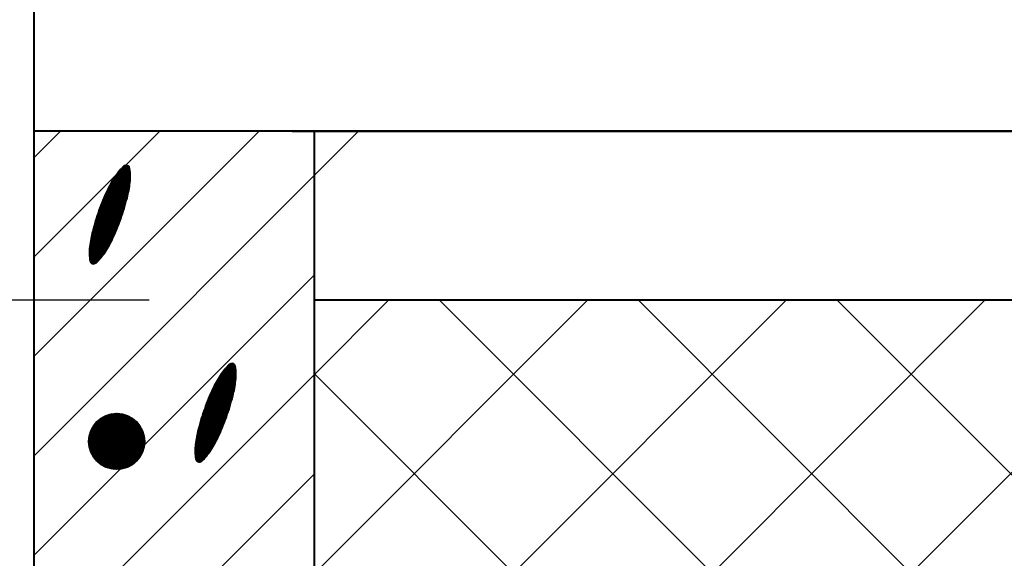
# Model space of a CAD drawing. Header units: millimetres. Extents: x -3143211 to -2549809, y 1060331 to 1394375.
# Tile 65 of 145: x -3026857 to -3024336, y 1107988 to 1109367. Entities that reach past the tile are written whole.
import ezdxf

# ---------------------------------------------------------------- set-up
doc = ezdxf.new("R2010")
doc.units = ezdxf.units.MM
doc.layers.add('8', color=2, linetype='Continuous')

msp = doc.modelspace()

# ---------------------------------------------------------------- linework, layer by layer
at = {"lineweight": 40}
for p, q in [((-3026819.72051, 1106633.83963), (-3026819.72051, 1110521.83963)), ((-3026819.72051, 1109081.83963), (-3018323.72051, 1109081.83963)), ((-3026159.57873, 1109081.53908), (-3019046.40657, 1109081.53908)), ((-3026102.40657, 1105121.53908), (-3026102.40657, 1109081.53908)), ((-3026102.40657, 1108649.53908), (-3019046.40657, 1108649.53908))]:
    msp.add_line(p, q, dxfattribs=at)
at = {"color": 188}
for p, q in [((-3026819.72051, 1109014.19552), (-3026752.0764, 1109081.83963)), ((-3026819.72051, 1108759.63708), (-3026497.51796, 1109081.83963)), ((-3026819.72051, 1108505.07864), (-3026242.95952, 1109081.83963)), ((-3026819.72051, 1108250.5202), (-3025988.40108, 1109081.83963)), ((-3026573.27677, 1108970.74053), (-3026597.60127, 1108985.32583)), ((-3026573.39041, 1108972.90746), (-3026596.29159, 1108986.63932)), ((-3026573.54183, 1108975.09703), (-3026594.95859, 1108987.93881)), ((-3026573.73238, 1108977.31007), (-3026593.602, 1108989.22417)), ((-3026573.96352, 1108979.54745), (-3026592.22153, 1108990.49521)), ((-3026574.23685, 1108981.81013), (-3026590.81491, 1108991.75057)), ((-3026574.55412, 1108984.09916), (-3026589.18181, 1108992.87012)), ((-3026574.93664, 1108986.42731), (-3026587.09142, 1108993.71547)), ((-3026576.00737, 1108989.16812), (-3026584.16937, 1108994.06216)), ((-3026576.1939, 1108934.71155), (-3026617.44109, 1108959.44393)), ((-3026575.87759, 1108936.62067), (-3026616.49502, 1108960.97544)), ((-3026575.57256, 1108938.53656), (-3026615.53991, 1108962.50153)), ((-3026575.27889, 1108940.45925), (-3026614.5757, 1108964.02216)), ((-3026574.99667, 1108942.38881), (-3026613.59535, 1108965.53311)), ((-3026574.72598, 1108944.32529), (-3026612.59374, 1108967.03132)), ((-3026574.46694, 1108946.26875), (-3026611.57083, 1108968.51675)), ((-3026574.21962, 1108948.21924), (-3026610.52657, 1108969.98938)), ((-3026573.98545, 1108950.17761), (-3026609.46088, 1108971.44916)), ((-3026573.77657, 1108952.15115), (-3026608.37368, 1108972.89605)), ((-3026573.59641, 1108954.14191), (-3026607.26489, 1108974.32999)), ((-3026573.44562, 1108956.15028), (-3026606.13439, 1108975.75091)), ((-3026573.32487, 1108958.17666), (-3026604.98206, 1108977.15875)), ((-3026573.23491, 1108960.2215), (-3026603.80778, 1108978.55342)), ((-3026573.17653, 1108962.28528), (-3026602.61139, 1108979.93483)), ((-3026573.15057, 1108964.3685), (-3026601.39273, 1108981.30289)), ((-3026573.15796, 1108966.47172), (-3026600.15162, 1108982.65749)), ((-3026573.19967, 1108968.59551), (-3026598.88787, 1108983.99851)), ((-3026582.70763, 1108905.03671), (-3026631.34713, 1108934.20162)), ((-3026582.23198, 1108906.85029), (-3026630.5461, 1108935.8201)), ((-3026581.76169, 1108908.66709), (-3026629.73596, 1108937.43311)), ((-3026581.29689, 1108910.48717), (-3026628.91671, 1108939.04066)), ((-3026580.84083, 1108912.3125), (-3026628.08835, 1108940.64275)), ((-3026580.39513, 1108914.14403), (-3026627.25091, 1108942.2394)), ((-3026579.95983, 1108915.9818), (-3026626.40439, 1108943.83059)), ((-3026579.53501, 1108917.82586), (-3026625.54879, 1108945.41635)), ((-3026579.12072, 1108919.67623), (-3026624.68413, 1108946.99668)), ((-3026578.71703, 1108921.53296), (-3026623.81041, 1108948.57157)), ((-3026578.32401, 1108923.39609), (-3026622.92764, 1108950.14103)), ((-3026577.94173, 1108925.26565), (-3026622.03582, 1108951.70507)), ((-3026577.57025, 1108927.14169), (-3026621.13496, 1108953.26369)), ((-3026577.20966, 1108929.02426), (-3026620.22505, 1108954.81688)), ((-3026576.86002, 1108930.91339), (-3026619.30611, 1108956.36465)), ((-3026576.5214, 1108932.80914), (-3026618.37812, 1108957.907)), ((-3026590.47722, 1108878.21369), (-3026642.56128, 1108909.444)), ((-3026589.92269, 1108879.97997), (-3026641.84919, 1108911.11581)), ((-3026589.37332, 1108881.74935), (-3026641.13222, 1108912.78469)), ((-3026588.82913, 1108883.52183), (-3026640.41038, 1108914.45065)), ((-3026588.29014, 1108885.29743), (-3026639.68367, 1108916.11369)), ((-3026587.75635, 1108887.07615), (-3026638.95211, 1108917.77382)), ((-3026587.22778, 1108888.85799), (-3026638.21568, 1108919.43103)), ((-3026586.70444, 1108890.64298), (-3026637.47441, 1108921.08534)), ((-3026586.18634, 1108892.4311), (-3026636.72829, 1108922.73674)), ((-3026585.6735, 1108894.22238), (-3026635.97733, 1108924.38524)), ((-3026585.16594, 1108896.01682), (-3026635.22154, 1108926.03084)), ((-3026584.66365, 1108897.81443), (-3026634.46092, 1108927.67355)), ((-3026584.16666, 1108899.61521), (-3026633.69532, 1108929.31327)), ((-3026583.67499, 1108901.41918), (-3026632.92175, 1108930.94821)), ((-3026583.18864, 1108903.22635), (-3026632.13901, 1108932.57766)), ((-3026599.40796, 1108852.08691), (-3026652.65242, 1108884.01302)), ((-3026598.7772, 1108853.80748), (-3026652.01437, 1108885.72921)), ((-3026598.15145, 1108855.53106), (-3026651.37132, 1108887.44242)), ((-3026597.53072, 1108857.25765), (-3026650.72329, 1108889.15264)), ((-3026596.91503, 1108858.98725), (-3026650.07029, 1108890.85988)), ((-3026596.30437, 1108860.71988), (-3026649.41233, 1108892.56414)), ((-3026595.69876, 1108862.45553), (-3026648.74941, 1108894.26542)), ((-3026595.09821, 1108864.19422), (-3026648.08153, 1108895.96374)), ((-3026594.50274, 1108865.93595), (-3026647.40872, 1108897.6591)), ((-3026593.91234, 1108867.68072), (-3026646.73097, 1108899.3515)), ((-3026593.32703, 1108869.42855), (-3026646.0483, 1108901.04094)), ((-3026592.74682, 1108871.17943), (-3026645.3607, 1108902.72744)), ((-3026592.17173, 1108872.93338), (-3026644.6682, 1108904.41099)), ((-3026591.60175, 1108874.69041), (-3026643.97079, 1108906.09159)), ((-3026591.03692, 1108876.45051), (-3026643.26848, 1108907.76926)), ((-3026608.76019, 1108828.31164), (-3026661.05599, 1108859.66892)), ((-3026608.06012, 1108829.99066), (-3026660.4888, 1108861.42761)), ((-3026607.36496, 1108831.67261), (-3026659.91648, 1108863.18322)), ((-3026606.6747, 1108833.35751), (-3026659.33904, 1108864.93577)), ((-3026605.98936, 1108835.04536), (-3026658.75649, 1108866.68525)), ((-3026605.30894, 1108836.73615), (-3026658.16885, 1108868.43168)), ((-3026604.63345, 1108838.42991), (-3026657.57612, 1108870.17505)), ((-3026603.9629, 1108840.12662), (-3026656.97832, 1108871.91539)), ((-3026603.2973, 1108841.8263), (-3026656.37545, 1108873.65269)), ((-3026602.63665, 1108843.52895), (-3026655.76753, 1108875.38695)), ((-3026601.98096, 1108845.23457), (-3026655.15456, 1108877.11819)), ((-3026601.33023, 1108846.94318), (-3026654.53655, 1108878.84641)), ((-3026600.68449, 1108848.65476), (-3026653.91352, 1108880.57162)), ((-3026600.04373, 1108850.36934), (-3026653.28548, 1108882.29382)), ((-3026619.07373, 1108805.11279), (-3026668.45147, 1108834.72036)), ((-3026618.30427, 1108806.7502), (-3026667.95736, 1108836.52287)), ((-3026617.54103, 1108808.39134), (-3026667.45794, 1108838.3222)), ((-3026616.78262, 1108810.03537), (-3026666.95323, 1108840.11835)), ((-3026616.02905, 1108811.6823), (-3026666.44325, 1108841.91134)), ((-3026615.2803, 1108813.33213), (-3026665.928, 1108843.70118)), ((-3026614.5364, 1108814.98486), (-3026665.40749, 1108845.48786)), ((-3026613.79735, 1108816.6405), (-3026664.88176, 1108847.27141)), ((-3026613.06315, 1108818.29905), (-3026664.35079, 1108849.05182)), ((-3026612.33381, 1108819.96051), (-3026663.81462, 1108850.82911)), ((-3026611.60933, 1108821.62489), (-3026663.27324, 1108852.60328)), ((-3026610.88973, 1108823.29219), (-3026662.72668, 1108854.37433)), ((-3026610.175, 1108824.96241), (-3026662.17494, 1108856.14229)), ((-3026609.46515, 1108826.63556), (-3026661.61804, 1108857.90715)), ((-3026630.8022, 1108782.76235), (-3026674.61197, 1108809.03129)), ((-3026629.90548, 1108784.32345), (-3026674.23553, 1108810.90436)), ((-3026629.0178, 1108785.88998), (-3026673.84832, 1108812.77097)), ((-3026628.13918, 1108787.46193), (-3026673.45041, 1108814.63116)), ((-3026627.26961, 1108789.03931), (-3026673.04185, 1108816.48497)), ((-3026626.40911, 1108790.62212), (-3026672.62273, 1108818.33244)), ((-3026625.55767, 1108792.21037), (-3026672.1931, 1108820.17361)), ((-3026624.71531, 1108793.80407), (-3026671.75302, 1108822.00852)), ((-3026623.88203, 1108795.40321), (-3026671.30256, 1108823.83721)), ((-3026623.05784, 1108797.0078), (-3026670.84194, 1108825.6598)), ((-3026622.24276, 1108798.61785), (-3026670.37457, 1108827.47834)), ((-3026621.4368, 1108800.23337), (-3026669.90183, 1108829.29366)), ((-3026620.63996, 1108801.85436), (-3026669.42372, 1108831.10577)), ((-3026619.85226, 1108803.48083), (-3026668.94026, 1108832.91466)), ((-3026643.47654, 1108763.07786), (-3026678.48235, 1108784.06782)), ((-3026642.39921, 1108764.53066), (-3026678.26053, 1108786.0336)), ((-3026641.34334, 1108765.99633), (-3026678.01961, 1108787.98793)), ((-3026640.30887, 1108767.47484), (-3026677.76691, 1108789.93519)), ((-3026639.29573, 1108768.96613), (-3026677.50252, 1108791.87544)), ((-3026638.30387, 1108770.47018), (-3026677.22654, 1108793.80874)), ((-3026637.3324, 1108771.98646), (-3026676.93906, 1108795.73515)), ((-3026636.37239, 1108773.50961), (-3026676.64017, 1108797.65472)), ((-3026635.42142, 1108775.03818), (-3026676.32996, 1108799.5675)), ((-3026634.47949, 1108776.57217), (-3026676.00851, 1108801.47354)), ((-3026633.54661, 1108778.11159), (-3026675.67591, 1108803.37289)), ((-3026632.62276, 1108779.65642), (-3026675.33223, 1108805.2656)), ((-3026631.70796, 1108781.20668), (-3026674.97756, 1108807.15172)), ((-3026651.62794, 1108753.27405), (-3026679.20074, 1108769.80708)), ((-3026650.39714, 1108754.63484), (-3026679.19273, 1108771.90106)), ((-3026652.88129, 1108751.92679), (-3026679.17488, 1108767.69279)), ((-3026649.18871, 1108756.00903), (-3026679.1518, 1108773.97531)), ((-3026654.15739, 1108750.59318), (-3026679.11414, 1108765.55758)), ((-3026648.00247, 1108757.39653), (-3026679.07885, 1108776.03035)), ((-3026655.45646, 1108749.27333), (-3026679.01739, 1108763.40079)), ((-3026646.83827, 1108758.79724), (-3026678.97468, 1108778.06668)), ((-3026656.77875, 1108747.96741), (-3026678.88344, 1108761.22169)), ((-3026645.69596, 1108760.21108), (-3026678.84008, 1108780.08475)), ((-3026658.1245, 1108746.67555), (-3026678.711, 1108759.0195)), ((-3026644.57542, 1108761.63798), (-3026678.67574, 1108782.085)), ((-3026659.49398, 1108745.39793), (-3026678.49865, 1108756.79339)), ((-3026660.88751, 1108744.13472), (-3026678.24486, 1108754.54243)), ((-3026662.37375, 1108742.92711), (-3026677.94795, 1108752.26561)), ((-3026664.2319, 1108741.9425), (-3026677.60609, 1108749.96184)), ((-3026666.68687, 1108741.31574), (-3026676.99022, 1108747.49378)), ((-3026670.84649, 1108741.71113), (-3026674.6819, 1108744.01089)), ((-3026819.72051, 1107995.96176), (-3026102.40657, 1108713.2757)), ((-3026102.40657, 1108458.71726), (-3025911.58475, 1108649.53908)), ((-3026102.40657, 1107949.60038), (-3025402.46786, 1108649.53908)), ((-3026102.40657, 1107440.48349), (-3024893.35098, 1108649.53908)), ((-3026102.40657, 1106931.36661), (-3024384.2341, 1108649.53908)), ((-3026035.11722, 1106489.53908), (-3023875.11722, 1108649.53908)), ((-3023622.78613, 1106489.53908), (-3025782.78613, 1108649.53908)), ((-3023113.66925, 1106489.53908), (-3025273.66925, 1108649.53908)), ((-3022604.55236, 1106489.53908), (-3024764.55236, 1108649.53908)), ((-3026302.85585, 1108468.17652), (-3026324.27261, 1108481.0183)), ((-3026303.0464, 1108470.38956), (-3026322.91601, 1108482.30365)), ((-3026303.27754, 1108472.62694), (-3026321.53555, 1108483.57469)), ((-3026303.55087, 1108474.88962), (-3026320.12893, 1108484.83005)), ((-3026303.86814, 1108477.17864), (-3026318.49583, 1108485.9496)), ((-3026304.25066, 1108479.50679), (-3026316.40543, 1108486.79496)), ((-3026305.32139, 1108482.2476), (-3026313.48339, 1108487.14165)), ((-3026819.72051, 1107741.40331), (-3026102.40657, 1108458.71726)), ((-3026304.88658, 1108431.61604), (-3026344.85393, 1108455.58101)), ((-3026304.59291, 1108433.53874), (-3026343.88972, 1108457.10164)), ((-3026304.31068, 1108435.4683), (-3026342.90937, 1108458.6126)), ((-3026304.04, 1108437.40478), (-3026341.90776, 1108460.1108)), ((-3026303.78096, 1108439.34824), (-3026340.88485, 1108461.59624)), ((-3026303.53364, 1108441.29873), (-3026339.84059, 1108463.06887)), ((-3026303.29947, 1108443.2571), (-3026338.77489, 1108464.52865)), ((-3026303.09059, 1108445.23064), (-3026337.6877, 1108465.97554)), ((-3026302.91043, 1108447.2214), (-3026336.5789, 1108467.40947)), ((-3026302.75964, 1108449.22976), (-3026335.44841, 1108468.8304)), ((-3026302.63889, 1108451.25615), (-3026334.29608, 1108470.23823)), ((-3026302.54893, 1108453.30099), (-3026333.1218, 1108471.6329)), ((-3026302.49054, 1108455.36477), (-3026331.92541, 1108473.01431)), ((-3026302.46459, 1108457.44799), (-3026330.70675, 1108474.38237)), ((-3026302.47198, 1108459.5512), (-3026329.46564, 1108475.73697)), ((-3026302.51369, 1108461.675), (-3026328.20189, 1108477.078)), ((-3026302.59079, 1108463.82002), (-3026326.91529, 1108478.40532)), ((-3026302.70443, 1108465.98694), (-3026325.60561, 1108479.7188)), ((-3024131.90301, 1106489.53908), (-3026102.40657, 1108460.04264)), ((-3026311.07571, 1108401.74657), (-3026359.04998, 1108430.5126)), ((-3026310.61091, 1108403.56666), (-3026358.23072, 1108432.12015)), ((-3026310.15485, 1108405.39198), (-3026357.40237, 1108433.72224)), ((-3026309.70914, 1108407.22351), (-3026356.56493, 1108435.31888)), ((-3026309.27385, 1108409.06129), (-3026355.7184, 1108436.91008)), ((-3026308.84903, 1108410.90534), (-3026354.86281, 1108438.49584)), ((-3026308.43474, 1108412.75572), (-3026353.99815, 1108440.07616)), ((-3026308.03105, 1108414.61245), (-3026353.12443, 1108441.65105)), ((-3026307.63803, 1108416.47557), (-3026352.24166, 1108443.22052)), ((-3026307.25575, 1108418.34513), (-3026351.34984, 1108444.78456)), ((-3026306.88427, 1108420.22118), (-3026350.44898, 1108446.34317)), ((-3026306.52368, 1108422.10374), (-3026349.53907, 1108447.89636)), ((-3026306.17404, 1108423.99288), (-3026348.62013, 1108449.44413)), ((-3026305.83542, 1108425.88863), (-3026347.69214, 1108450.98649)), ((-3026305.50792, 1108427.79104), (-3026346.75511, 1108452.52342)), ((-3026305.19161, 1108429.70016), (-3026345.80904, 1108454.05492)), ((-3026318.68734, 1108374.82883), (-3026370.44624, 1108405.86418)), ((-3026318.14315, 1108376.60131), (-3026369.7244, 1108407.53014)), ((-3026317.60416, 1108378.37691), (-3026368.99769, 1108409.19318)), ((-3026317.07037, 1108380.15563), (-3026368.26613, 1108410.8533)), ((-3026316.5418, 1108381.93748), (-3026367.5297, 1108412.51052)), ((-3026316.01846, 1108383.72246), (-3026366.78843, 1108414.16483)), ((-3026315.50036, 1108385.51059), (-3026366.04231, 1108415.81623)), ((-3026314.98752, 1108387.30187), (-3026365.29135, 1108417.46473)), ((-3026314.47995, 1108389.09631), (-3026364.53556, 1108419.11033)), ((-3026313.97767, 1108390.89391), (-3026363.77493, 1108420.75303)), ((-3026313.48068, 1108392.6947), (-3026363.00934, 1108422.39276)), ((-3026312.98901, 1108394.49867), (-3026362.23577, 1108424.0277)), ((-3026312.50266, 1108396.30583), (-3026361.45303, 1108425.65714)), ((-3026312.02165, 1108398.1162), (-3026360.66114, 1108427.2811)), ((-3026311.54599, 1108399.92977), (-3026359.86012, 1108428.89958)), ((-3026327.46547, 1108348.61055), (-3026380.68534, 1108380.52191)), ((-3026326.84474, 1108350.33713), (-3026380.03731, 1108382.23212)), ((-3026326.22905, 1108352.06674), (-3026379.38431, 1108383.93936)), ((-3026325.61839, 1108353.79936), (-3026378.72635, 1108385.64362)), ((-3026325.01278, 1108355.53502), (-3026378.06342, 1108387.34491)), ((-3026324.41223, 1108357.27371), (-3026377.39555, 1108389.04323)), ((-3026323.81675, 1108359.01543), (-3026376.72274, 1108390.73859)), ((-3026323.22636, 1108360.76021), (-3026376.04499, 1108392.43098)), ((-3026322.64105, 1108362.50803), (-3026375.36232, 1108394.12043)), ((-3026322.06084, 1108364.25892), (-3026374.67472, 1108395.80692)), ((-3026321.48575, 1108366.01287), (-3026373.98222, 1108397.49047)), ((-3026320.91577, 1108367.76989), (-3026373.28481, 1108399.17108)), ((-3026320.35094, 1108369.52999), (-3026372.5825, 1108400.84875)), ((-3026319.79124, 1108371.29318), (-3026371.87529, 1108402.52349)), ((-3026319.23671, 1108373.05945), (-3026371.16321, 1108404.19529)), ((-3026680.71701, 1108287.42144), (-3026608.93408, 1108359.20436)), ((-3026680.68082, 1108284.91204), (-3026606.42468, 1108359.16818)), ((-3026680.6622, 1108290.02183), (-3026611.53448, 1108359.14956)), ((-3026680.56247, 1108282.48481), (-3026603.99746, 1108359.04982)), ((-3026680.50547, 1108292.72415), (-3026614.2368, 1108358.99282)), ((-3026680.36916, 1108280.13253), (-3026601.64518, 1108358.85652)), ((-3026680.23297, 1108295.54224), (-3026617.05488, 1108358.72032)), ((-3026680.10693, 1108277.84918), (-3026599.36182, 1108358.59429)), ((-3026679.82677, 1108298.49402), (-3026620.00667, 1108358.31412)), ((-3026679.78083, 1108275.6297), (-3026597.14235, 1108358.26818)), ((-3026679.39514, 1108273.4698), (-3026594.98244, 1108357.8825)), ((-3026679.26289, 1108301.60348), (-3026623.11613, 1108357.75024)), ((-3026678.95357, 1108271.36579), (-3026592.87843, 1108357.44093)), ((-3026678.50799, 1108304.90396), (-3026626.41661, 1108356.99535)), ((-3026678.45929, 1108269.31448), (-3026590.82713, 1108356.94665)), ((-3026677.91506, 1108267.31313), (-3026588.82577, 1108356.40242)), ((-3026677.51327, 1108308.44427), (-3026629.95692, 1108356.00062)), ((-3026677.3233, 1108265.3593), (-3026586.87195, 1108355.81066)), ((-3026676.68613, 1108263.45089), (-3026584.96354, 1108355.17349)), ((-3026676.20187, 1108312.30125), (-3026633.8139, 1108354.68923)), ((-3026676.0054, 1108261.58603), (-3026583.09868, 1108354.49276)), ((-3026337.37414, 1108323.07014), (-3026389.80282, 1108354.50709)), ((-3026336.67897, 1108324.7521), (-3026389.23049, 1108356.26271)), ((-3026335.98872, 1108326.437), (-3026388.65306, 1108358.01525)), ((-3026335.30338, 1108328.12484), (-3026388.07051, 1108359.76473)), ((-3026334.62296, 1108329.81564), (-3026387.48287, 1108361.51116)), ((-3026333.94747, 1108331.50939), (-3026386.89014, 1108363.25454)), ((-3026333.27692, 1108333.20611), (-3026386.29234, 1108364.99487)), ((-3026332.61132, 1108334.90579), (-3026385.68947, 1108366.73217)), ((-3026331.95067, 1108336.60843), (-3026385.08155, 1108368.46644)), ((-3026331.29498, 1108338.31406), (-3026384.46858, 1108370.19768)), ((-3026330.64425, 1108340.02266), (-3026383.85057, 1108371.9259)), ((-3026329.99851, 1108341.73425), (-3026383.22754, 1108373.6511)), ((-3026329.35775, 1108343.44883), (-3026382.5995, 1108375.3733)), ((-3026328.72198, 1108345.1664), (-3026381.96644, 1108377.0925)), ((-3026328.09122, 1108346.88697), (-3026381.32838, 1108378.8087)), ((-3026675.28278, 1108259.76308), (-3026581.27572, 1108353.77013)), ((-3026674.5197, 1108257.98057), (-3026579.49321, 1108353.00705)), ((-3026674.43911, 1108316.6096), (-3026638.12225, 1108352.92646)), ((-3026673.71746, 1108256.23722), (-3026577.74987, 1108352.20481)), ((-3026672.8772, 1108254.5319), (-3026576.04454, 1108351.36456)), ((-3026671.99994, 1108252.86358), (-3026574.37622, 1108350.48729)), ((-3026671.94208, 1108321.65221), (-3026643.16486, 1108350.42943)), ((-3026671.08656, 1108251.23137), (-3026572.74401, 1108349.57392)), ((-3026670.13785, 1108249.63449), (-3026571.14714, 1108348.62521)), ((-3026669.15451, 1108248.07225), (-3026569.58489, 1108347.64187)), ((-3026668.13713, 1108246.54405), (-3026568.05669, 1108346.62449)), ((-3026667.83157, 1108328.30831), (-3026649.82095, 1108346.31893)), ((-3026667.08623, 1108245.04936), (-3026566.562, 1108345.57359)), ((-3026666.00226, 1108243.58775), (-3026565.10039, 1108344.48961)), ((-3026664.88558, 1108242.15884), (-3026563.67149, 1108343.37294)), ((-3026663.7365, 1108240.76234), (-3026562.27499, 1108342.22385)), ((-3026662.55525, 1108239.39801), (-3026560.91065, 1108341.0426)), ((-3026661.34201, 1108238.06566), (-3026559.57831, 1108339.82936)), ((-3026660.09688, 1108236.7652), (-3026558.27785, 1108338.58424)), ((-3026658.81993, 1108235.49657), (-3026557.00921, 1108337.30729)), ((-3026657.51114, 1108234.25977), (-3026555.77242, 1108335.9985)), ((-3026656.17045, 1108233.05488), (-3026554.56753, 1108334.65781)), ((-3026654.79773, 1108231.88202), (-3026553.39467, 1108333.28508)), ((-3026653.39278, 1108230.74139), (-3026552.25403, 1108331.88013)), ((-3026651.95535, 1108229.63322), (-3026551.14587, 1108330.44271)), ((-3026347.61829, 1108299.82969), (-3026397.27138, 1108329.60235)), ((-3026346.85505, 1108301.47082), (-3026396.77196, 1108331.40168)), ((-3026346.09664, 1108303.11485), (-3026396.26725, 1108333.19784)), ((-3026345.34306, 1108304.76178), (-3026395.75726, 1108334.99083)), ((-3026344.59432, 1108306.41161), (-3026395.24201, 1108336.78066)), ((-3026343.85042, 1108308.06435), (-3026394.72151, 1108338.56735)), ((-3026343.11137, 1108309.71999), (-3026394.19577, 1108340.35089)), ((-3026342.37717, 1108311.37853), (-3026393.66481, 1108342.1313)), ((-3026341.64783, 1108313.04), (-3026393.12864, 1108343.90859)), ((-3026340.92335, 1108314.70437), (-3026392.58726, 1108345.68276)), ((-3026340.20375, 1108316.37167), (-3026392.0407, 1108347.45382)), ((-3026339.48901, 1108318.0419), (-3026391.48896, 1108349.22177)), ((-3026338.77916, 1108319.71505), (-3026390.93206, 1108350.98663)), ((-3026338.0742, 1108321.39113), (-3026390.37001, 1108352.74841)), ((-3026650.48514, 1108228.55786), (-3026550.0705, 1108328.97249)), ((-3026648.98173, 1108227.51568), (-3026549.02832, 1108327.46909)), ((-3026647.44468, 1108226.50714), (-3026548.01979, 1108325.93204)), ((-3026645.87345, 1108225.53279), (-3026547.04544, 1108324.36081)), ((-3026644.26741, 1108224.59325), (-3026546.1059, 1108322.75476)), ((-3026642.62584, 1108223.68923), (-3026545.20188, 1108321.11319)), ((-3026640.94793, 1108222.82155), (-3026544.3342, 1108319.43529)), ((-3026639.23277, 1108221.99113), (-3026543.50378, 1108317.72013)), ((-3026637.4793, 1108221.19902), (-3026542.71166, 1108315.96666)), ((-3026635.68635, 1108220.44638), (-3026541.95903, 1108314.17371)), ((-3026633.85259, 1108219.73456), (-3026541.2472, 1108312.33995)), ((-3026631.97652, 1108219.06505), (-3026540.5777, 1108310.46387)), ((-3026630.05642, 1108218.43956), (-3026539.9522, 1108308.54378)), ((-3026628.09039, 1108217.86001), (-3026539.37265, 1108306.57774)), ((-3026626.07622, 1108217.32859), (-3026538.84124, 1108304.56358)), ((-3026359.2195, 1108277.40294), (-3026403.54955, 1108303.98384)), ((-3026358.33182, 1108278.96946), (-3026403.16234, 1108305.85045)), ((-3026357.4532, 1108280.54141), (-3026402.76442, 1108307.71064)), ((-3026356.58363, 1108282.11879), (-3026402.35587, 1108309.56445)), ((-3026355.72313, 1108283.70161), (-3026401.93675, 1108311.41193)), ((-3026354.87169, 1108285.28986), (-3026401.50712, 1108313.2531)), ((-3026354.02933, 1108286.88355), (-3026401.06704, 1108315.08801)), ((-3026353.19605, 1108288.48269), (-3026400.61658, 1108316.91669)), ((-3026352.37186, 1108290.08728), (-3026400.15596, 1108318.73928)), ((-3026351.55678, 1108291.69733), (-3026399.68859, 1108320.55783)), ((-3026350.75082, 1108293.31285), (-3026399.21585, 1108322.37315)), ((-3026349.95398, 1108294.93384), (-3026398.73774, 1108324.18525)), ((-3026349.16628, 1108296.56031), (-3026398.25428, 1108325.99415)), ((-3026348.38774, 1108298.19228), (-3026397.76549, 1108327.79985)), ((-3026624.01142, 1108216.84781), (-3026538.36045, 1108302.49878)), ((-3026621.89312, 1108216.42052), (-3026537.93317, 1108300.38048)), ((-3026619.71802, 1108216.05004), (-3026537.56268, 1108298.20538)), ((-3026617.48229, 1108215.74019), (-3026537.25283, 1108295.96965)), ((-3026615.18144, 1108215.49545), (-3026537.00809, 1108293.6688)), ((-3026612.81019, 1108215.32111), (-3026536.83376, 1108291.29755)), ((-3026610.36224, 1108215.22348), (-3026536.73613, 1108288.84959)), ((-3026607.82998, 1108215.21016), (-3026536.7228, 1108286.31733)), ((-3026605.2041, 1108215.29046), (-3026536.8031, 1108283.69145)), ((-3026602.47299, 1108215.47598), (-3026536.98862, 1108280.96035)), ((-3026371.71323, 1108257.61014), (-3026407.57455, 1108279.11308)), ((-3026370.65736, 1108259.07582), (-3026407.33363, 1108281.06741)), ((-3026369.62289, 1108260.55432), (-3026407.08093, 1108283.01467)), ((-3026368.60975, 1108262.04561), (-3026406.81654, 1108284.95493)), ((-3026367.61788, 1108263.54966), (-3026406.54056, 1108286.88823)), ((-3026366.64642, 1108265.06594), (-3026406.25308, 1108288.81464)), ((-3026365.68641, 1108266.58909), (-3026405.95419, 1108290.7342)), ((-3026364.73544, 1108268.11766), (-3026405.64398, 1108292.64698)), ((-3026363.79351, 1108269.65166), (-3026405.32253, 1108294.55302)), ((-3026362.86063, 1108271.19107), (-3026404.98993, 1108296.45237)), ((-3026361.93678, 1108272.73591), (-3026404.64625, 1108298.34509)), ((-3026361.02198, 1108274.28616), (-3026404.29158, 1108300.2312)), ((-3026360.11622, 1108275.84184), (-3026403.92599, 1108302.11078)), ((-3026599.62189, 1108215.7815), (-3026537.29414, 1108278.10924)), ((-3026596.6315, 1108216.2263), (-3026537.73894, 1108275.11886)), ((-3026593.47581, 1108216.8364), (-3026538.34905, 1108271.96317)), ((-3026590.11819, 1108217.64844), (-3026539.16109, 1108268.60554)), ((-3026586.50411, 1108218.71694), (-3026540.22958, 1108264.99147)), ((-3026582.54569, 1108220.12977), (-3026541.64241, 1108261.03305)), ((-3026578.08295, 1108222.04692), (-3026543.55957, 1108256.57031)), ((-3026380.94196, 1108246.35354), (-3026408.51476, 1108262.88657)), ((-3026379.71116, 1108247.71432), (-3026408.50675, 1108264.98055)), ((-3026382.19531, 1108245.00628), (-3026408.4889, 1108260.77228)), ((-3026378.50273, 1108249.08851), (-3026408.46582, 1108267.05479)), ((-3026383.47141, 1108243.67266), (-3026408.42816, 1108258.63707)), ((-3026377.31649, 1108250.47601), (-3026408.39287, 1108269.10983)), ((-3026384.77048, 1108242.35282), (-3026408.33141, 1108256.48027)), ((-3026376.15228, 1108251.87672), (-3026408.2887, 1108271.14616)), ((-3026386.09277, 1108241.04689), (-3026408.19746, 1108254.30117)), ((-3026375.00998, 1108253.29057), (-3026408.1541, 1108273.16423)), ((-3026373.88944, 1108254.71746), (-3026407.98976, 1108275.16448)), ((-3026372.79056, 1108256.15734), (-3026407.79636, 1108277.1473)), ((-3026572.75538, 1108224.82891), (-3026546.34156, 1108251.24274)), ((-3026565.17778, 1108229.86093), (-3026551.37357, 1108243.66514)), ((-3026387.43852, 1108239.75504), (-3026408.02502, 1108252.09899)), ((-3026388.808, 1108238.47742), (-3026407.81267, 1108249.87288)), ((-3026390.20152, 1108237.21421), (-3026407.55888, 1108247.62191)), ((-3026391.68777, 1108236.0066), (-3026407.26197, 1108245.3451)), ((-3026393.54592, 1108235.02198), (-3026406.92011, 1108243.04133)), ((-3026396.00089, 1108234.39523), (-3026406.30424, 1108240.57326)), ((-3026400.16051, 1108234.79061), (-3026403.99592, 1108237.09038)), ((-3026819.72051, 1107486.84487), (-3026102.40657, 1108204.15882))]:
    msp.add_line(p, q, dxfattribs=at)
at = {"layer": '8', "color": 188}
msp.add_line((-3027557.72051, 1108649.83963), (-3026525.38236, 1108649.83963), dxfattribs=at)
msp.add_circle((-3026608.71734, 1108287.20469), 72, dxfattribs=at)
for centre, radius, start, end in [((-3026504.13103, 1108893.4359), 131.0742, 131.49688885, 147.48478058), ((-3026584.48973, 1108984.27482), 9.79258, 70.33034797, 131.49688885), ((-3026584.48973, 1108984.27482), 9.79258, 9.16380704, 70.33034797), ((-3026704.22343, 1108964.9598), 131.0742, 353.17591533, 9.16380704), ((-3026355.46024, 1108798.66663), 307.38137, 147.48478058, 154.93456893), ((-3026879.28159, 1108985.90886), 307.38137, 345.72612698, 353.17591533), ((-3026103.48561, 1108680.81842), 585.55293, 154.93456893, 160.33034795), ((-3027148.86551, 1109054.49404), 585.55293, 340.33034795, 345.72612698), ((-3026103.48561, 1108680.81842), 585.55293, 160.33034795, 165.72612698), ((-3027148.86551, 1109054.49404), 585.55293, 334.93456893, 340.33034795), ((-3026373.06953, 1108749.4036), 307.38137, 165.72612698, 173.17591533), ((-3026548.12768, 1108770.35266), 131.0742, 173.17591533, 189.16380704), ((-3026896.89087, 1108936.64583), 307.38137, 327.48478058, 334.93456893), ((-3026748.22008, 1108841.87656), 131.0742, 311.49688885, 327.48478058), ((-3026667.86138, 1108751.03764), 9.79258, 189.16380704, 250.33034797), ((-3026667.86138, 1108751.03764), 9.79258, 250.33034797, 311.49688885), ((-3026233.44505, 1108386.51538), 131.0742, 131.49688885, 147.48478058), ((-3026313.80375, 1108477.35431), 9.79258, 70.33034797, 131.49688885), ((-3026313.80375, 1108477.35431), 9.79258, 9.16380704, 70.33034797), ((-3026084.77426, 1108291.74612), 307.38137, 147.48478058, 154.93456893), ((-3026433.53745, 1108458.03929), 131.0742, 353.17591533, 9.16380704), ((-3026608.5956, 1108478.98835), 307.38137, 345.72612698, 353.17591533), ((-3025832.79962, 1108173.89791), 585.55293, 154.93456893, 160.33034795), ((-3026878.17952, 1108547.57352), 585.55293, 340.33034795, 345.72612698), ((-3025832.79962, 1108173.89791), 585.55293, 160.33034795, 165.72612698), ((-3026878.17952, 1108547.57352), 585.55293, 334.93456893, 340.33034795), ((-3026102.38355, 1108242.48308), 307.38137, 165.72612698, 173.17591533), ((-3026277.4417, 1108263.43214), 131.0742, 173.17591533, 189.16380704), ((-3026626.20489, 1108429.72531), 307.38137, 327.48478058, 334.93456893), ((-3026477.5341, 1108334.95604), 131.0742, 311.49688885, 327.48478058), ((-3026397.1754, 1108244.11712), 9.79258, 189.16380704, 250.33034797), ((-3026397.1754, 1108244.11712), 9.79258, 250.33034797, 311.49688885)]:
    msp.add_arc(centre, radius, start, end, dxfattribs=at)

doc.saveas('drawing.dxf')
